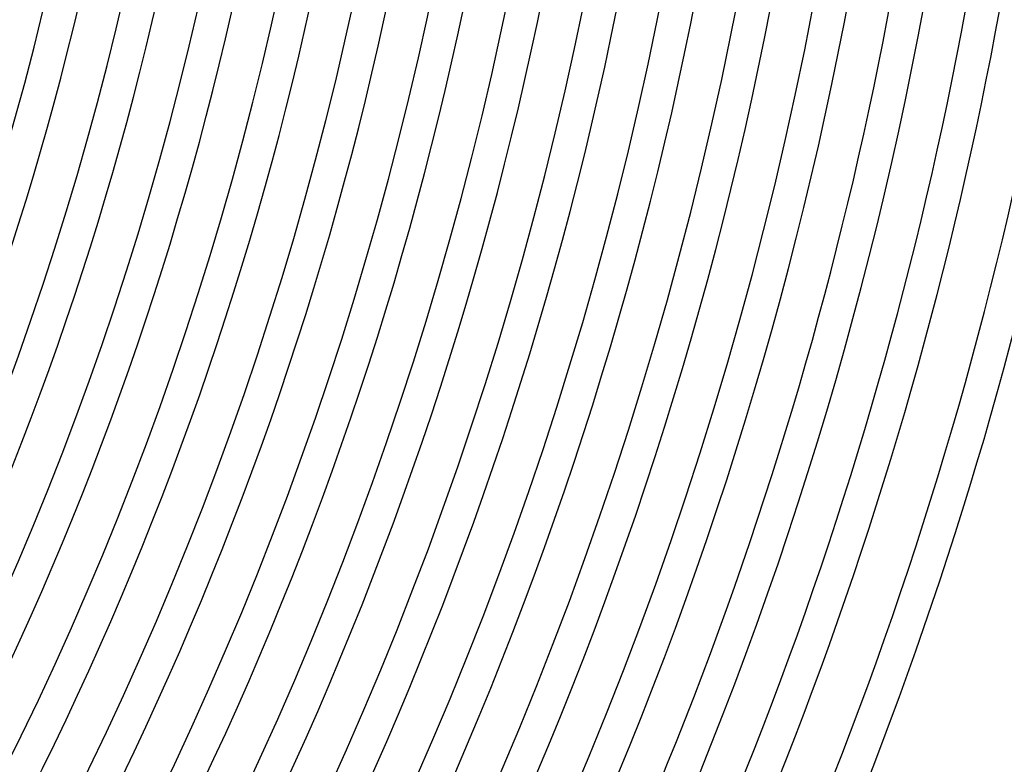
# Model space of a CAD drawing. Header units: millimetres. Extents: x -535 to 535, y -535 to 535.
# Tile 72 of 106: x 355 to 473, y -176 to -87. Entities that reach past the tile are written whole.
import ezdxf

# ---------------------------------------------------------------- set-up
doc = ezdxf.new("R2010")
doc.units = ezdxf.units.MM
doc.layers.add('THICK', color=7, linetype='Continuous')

msp = doc.modelspace()

# ---------------------------------------------------------------- linework, layer by layer
at = {"layer": 'THICK'}
for centre, radius, start, end in [((0, 2.14306111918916e-15), 471, 179.9999801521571, 0), ((0, 3.153361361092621e-15), 462, 179.9999801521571, 0), ((0, 4.163661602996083e-15), 453, 179.9999801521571, 0), ((0, 5.173961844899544e-15), 444, 179.9999801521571, 0), ((0, 6.184262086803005e-15), 435, 179.9999801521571, 0), ((0, 7.194562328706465e-15), 426, 179.9999801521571, 0), ((0, 8.204862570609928e-15), 417, 179.9999801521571, 0), ((0, 9.215162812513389e-15), 408, 179.9999801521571, 0), ((0, 1.022546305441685e-14), 399, 179.9999801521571, 0), ((0, 1.123576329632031e-14), 390, 179.9999801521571, 0), ((0, 1.224606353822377e-14), 381, 179.9999801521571, 0), ((0, 1.325636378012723e-14), 372, 179.9999801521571, 0), ((0, 1.426666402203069e-14), 363, 179.9999801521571, 0), ((0, 1.132760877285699e-15), 480, 315.0586802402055, 359.9412718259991), ((0, 1.426666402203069e-14), 359, 315.3192041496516, 359.6808052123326), ((0, 1.325636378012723e-14), 368, 315.3114119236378, 359.6885974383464), ((0, 1.224606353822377e-14), 377, 315.3039634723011, 359.6960458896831), ((0, 1.123576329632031e-14), 386, 315.2968587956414, 359.7031505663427), ((0, 1.022546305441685e-14), 395, 315.2900978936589, 359.7099114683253), ((0, 9.215162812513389e-15), 404, 315.283623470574, 359.7163285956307), ((0, 8.204862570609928e-15), 413, 315.2774355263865, 359.7225165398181), ((0, 7.194562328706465e-15), 422, 315.2715340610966, 359.7284753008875), ((0, 6.184262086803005e-15), 431, 315.2658617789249, 359.7341475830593), ((0, 5.173961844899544e-15), 440, 315.2604186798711, 359.739590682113), ((0, 4.163661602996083e-15), 449, 315.2552047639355, 359.7448045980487), ((0, 3.153361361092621e-15), 458, 315.2502200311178, 359.7497893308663), ((0, 2.14306111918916e-15), 467, 315.2454071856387, 359.7546021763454), ((0, 1.132760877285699e-15), 476, 315.2407662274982, 359.759243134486), ((0, 1.224606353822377e-16), 486, 315.2357814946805, 359.7642278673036), ((0, 1.224606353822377e-16), 490, 315.2335469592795, 359.7664624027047)]:
    msp.add_arc(centre, radius, start, end, dxfattribs=at)

doc.saveas('drawing.dxf')
